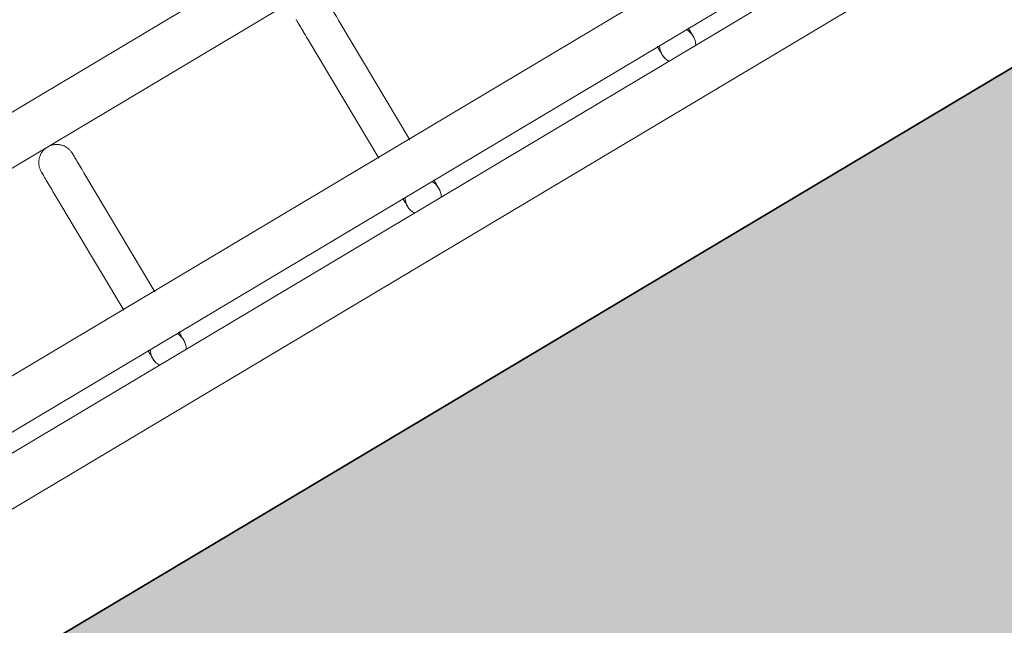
# Model space of a CAD drawing. Header units: metres. Extents: x 127444 to 127966, y 464485 to 464708.
# Tile 54 of 256: x 127918.235 to 127918.398, y 464646.52 to 464646.621. Entities that reach past the tile are written whole.
import ezdxf

# ---------------------------------------------------------------- set-up
doc = ezdxf.new("R2010")
doc.units = ezdxf.units.M
for name, color, linetype, lineweight in [('A-FLOR-HRAL', 11, 'Continuous', 9), ('B-WE-VH-VERHARDING_BETONSTRAATSTEEN-A-200', 8, 'Continuous', 9), ('N-WE-VH-VERHARDING_BETON-A', 252, 'Continuous', 18), ('N-WE-VH-VERHARDING_BETON-G', 252, 'Continuous', 35), ('S-BEAM', 12, 'Continuous', 9)]:
    doc.layers.add(name, color=color, linetype=linetype, lineweight=lineweight)

# ---------------------------------------------------------------- blocks, each defined once
blk = doc.blocks.new('34_22_B_BNP_Hekwerk_Integra_Schuinkort_laag - Integra_Schuin_1000-4860192--2_00_00')
at = {"layer": 'A-FLOR-HRAL'}
for p, q in [((276.71, 47.13), (-1956.09, 47.13)), ((-1956.09, 39.13), (276.71, 39.13)), ((276.98, 9.5), (-1956.09, 9.5)), ((-1956.09, 1.5), (276.98, 1.5)), ((276.98, -1.51), (-1956.09, -1.51)), ((-1956.09, -9.51), (276.98, -9.51))]:
    blk.add_line(p, q, dxfattribs=at)
at = {"layer": 'S-BEAM'}
for p, q in [((-1842.24, 32.34), (-1842.24, 9.34)), ((-1842.24, 32.34), (-1842.24, 9.34)), ((-1842.24, 32.34), (-1842.24, 9.34)), ((-1842.24, 32.34), (-1842.24, 9.34)), ((-1836.24, 9.34), (-1836.24, 32.34)), ((-1836.24, 9.34), (-1836.24, 32.34)), ((-1836.24, 9.34), (-1836.24, 32.34)), ((-1836.24, 9.34), (-1836.24, 32.34)), ((-1792.94, 32.34), (-1792.94, 9.33)), ((-1792.94, 32.34), (-1792.94, 9.33)), ((-1792.94, 32.34), (-1792.94, 9.33)), ((-1792.94, 32.34), (-1792.94, 9.33)), ((-1786.94, 9.33), (-1786.94, 32.34)), ((-1786.94, 9.33), (-1786.94, 32.34)), ((-1786.94, 9.33), (-1786.94, 32.34)), ((-1786.94, 9.33), (-1786.94, 32.34))]:
    blk.add_line(p, q, dxfattribs=at)
at = {"layer": 'S-BEAM', "flags": 128}
for points in [[(-1842.24, 36.13), (-1842.24, 36.25), (-1842.23, 36.36), (-1842.22, 36.48), (-1842.2, 36.6), (-1842.18, 36.72), (-1842.16, 36.84), (-1842.13, 36.95), (-1842.09, 37.07), (-1842.05, 37.18), (-1842.01, 37.29), (-1841.96, 37.4), (-1841.9, 37.51), (-1841.85, 37.62), (-1841.78, 37.72), (-1841.72, 37.82), (-1841.65, 37.92), (-1841.57, 38.01), (-1841.5, 38.1), (-1841.42, 38.19), (-1841.33, 38.28), (-1841.24, 38.36), (-1841.15, 38.44), (-1841.06, 38.51), (-1840.96, 38.58), (-1840.86, 38.65), (-1840.76, 38.71), (-1840.66, 38.77), (-1840.55, 38.83), (-1840.44, 38.88), (-1840.33, 38.92), (-1840.22, 38.96), (-1840.1, 39), (-1839.99, 39.03), (-1839.87, 39.06), (-1839.75, 39.08), (-1839.63, 39.1), (-1839.51, 39.11), (-1839.39, 39.12), (-1839.27, 39.12), (-1839.15, 39.12), (-1839.03, 39.12), (-1838.92, 39.11), (-1838.8, 39.09), (-1838.68, 39.07), (-1838.56, 39.05), (-1838.44, 39.02), (-1838.33, 38.98), (-1838.22, 38.94), (-1838.1, 38.9), (-1837.99, 38.85), (-1837.89, 38.8), (-1837.78, 38.74), (-1837.68, 38.68), (-1837.57, 38.62), (-1837.48, 38.55), (-1837.38, 38.48), (-1837.29, 38.4), (-1837.2, 38.32), (-1837.11, 38.24), (-1837.03, 38.15), (-1836.95, 38.06), (-1836.87, 37.97), (-1836.8, 37.87), (-1836.74, 37.77), (-1836.67, 37.67), (-1836.61, 37.57), (-1836.56, 37.46), (-1836.5, 37.35), (-1836.46, 37.24), (-1836.42, 37.13), (-1836.38, 37.02), (-1836.34, 36.9), (-1836.32, 36.78), (-1836.29, 36.67), (-1836.27, 36.55), (-1836.26, 36.43), (-1836.25, 36.31), (-1836.24, 36.19), (-1836.24, 36.13)], [(-1842.2, 36.6), (-1842.18, 36.72), (-1842.16, 36.84), (-1842.13, 36.95), (-1842.09, 37.07), (-1842.05, 37.18), (-1842.01, 37.29), (-1841.96, 37.4), (-1841.9, 37.51), (-1841.85, 37.62), (-1841.78, 37.72), (-1841.72, 37.82), (-1841.65, 37.92), (-1841.57, 38.01), (-1841.5, 38.1), (-1841.42, 38.19), (-1841.33, 38.28), (-1841.24, 38.36), (-1841.15, 38.44), (-1841.06, 38.51), (-1840.96, 38.58), (-1840.86, 38.65), (-1840.76, 38.71), (-1840.66, 38.77), (-1840.55, 38.83), (-1840.44, 38.88), (-1840.33, 38.92), (-1840.22, 38.96), (-1840.1, 39), (-1839.99, 39.03), (-1839.87, 39.06), (-1839.75, 39.08), (-1839.63, 39.1), (-1839.51, 39.11), (-1839.39, 39.12), (-1839.27, 39.12), (-1839.15, 39.12), (-1839.03, 39.12), (-1838.92, 39.11), (-1838.8, 39.09), (-1838.68, 39.07), (-1838.56, 39.05), (-1838.44, 39.02), (-1838.33, 38.98), (-1838.22, 38.94), (-1838.1, 38.9), (-1837.99, 38.85), (-1837.89, 38.8), (-1837.78, 38.74), (-1837.68, 38.68), (-1837.57, 38.62), (-1837.48, 38.55), (-1837.38, 38.48), (-1837.29, 38.4), (-1837.2, 38.32), (-1837.11, 38.24), (-1837.03, 38.15), (-1836.95, 38.06), (-1836.87, 37.97), (-1836.8, 37.87), (-1836.74, 37.77), (-1836.67, 37.67), (-1836.61, 37.57), (-1836.56, 37.46), (-1836.5, 37.35), (-1836.46, 37.24), (-1836.42, 37.13), (-1836.38, 37.02), (-1836.34, 36.9), (-1836.32, 36.78), (-1836.29, 36.67), (-1836.27, 36.55), (-1836.26, 36.43), (-1836.25, 36.31), (-1836.24, 36.19), (-1836.24, 36.13)], [(-1842.24, 32.34), (-1842.24, 32.75), (-1842.24, 33.15), (-1842.24, 33.52), (-1842.24, 33.87), (-1842.24, 34.2), (-1842.24, 34.5), (-1842.24, 34.78), (-1842.24, 35.03), (-1842.24, 35.26), (-1842.24, 35.46), (-1842.24, 35.64), (-1842.24, 35.78), (-1842.24, 35.91), (-1842.24, 36), (-1842.24, 36.07), (-1842.24, 36.11), (-1842.24, 36.13)], [(-1842.24, 36.13), (-1842.24, 36.11), (-1842.24, 36.07), (-1842.24, 36), (-1842.24, 35.91), (-1842.24, 35.79), (-1842.24, 35.64), (-1842.24, 35.46), (-1842.24, 35.26), (-1842.24, 35.04), (-1842.24, 34.78), (-1842.24, 34.51), (-1842.24, 34.2), (-1842.24, 33.88), (-1842.24, 33.53), (-1842.24, 33.16), (-1842.24, 32.76), (-1842.24, 32.34), (-1842.24, 32.34)], [(-1836.24, 32.34), (-1836.24, 32.75), (-1836.24, 33.15), (-1836.24, 33.52), (-1836.24, 33.87), (-1836.24, 34.2), (-1836.24, 34.5), (-1836.24, 34.78), (-1836.24, 35.03), (-1836.24, 35.26), (-1836.24, 35.46), (-1836.24, 35.64), (-1836.24, 35.78), (-1836.24, 35.91), (-1836.24, 36), (-1836.24, 36.07), (-1836.24, 36.11), (-1836.24, 36.13)], [(-1836.24, 36.13), (-1836.24, 36.11), (-1836.24, 36.07), (-1836.24, 36), (-1836.24, 35.91), (-1836.24, 35.79), (-1836.24, 35.64), (-1836.24, 35.46), (-1836.24, 35.26), (-1836.24, 35.04), (-1836.24, 34.78), (-1836.24, 34.51), (-1836.24, 34.2), (-1836.24, 33.88), (-1836.24, 33.53), (-1836.24, 33.16), (-1836.24, 32.76), (-1836.24, 32.34), (-1836.24, 32.34)], [(-1836.24, 33.52), (-1836.24, 33.87), (-1836.24, 34.2), (-1836.24, 34.5), (-1836.24, 34.78), (-1836.24, 35.03), (-1836.24, 35.26), (-1836.24, 35.46), (-1836.24, 35.64), (-1836.24, 35.78), (-1836.24, 35.91), (-1836.24, 36), (-1836.24, 36.07), (-1836.24, 36.11), (-1836.24, 36.13)], [(-1836.24, 36.13), (-1836.24, 36.11), (-1836.24, 36.07), (-1836.24, 36), (-1836.24, 35.91), (-1836.24, 35.79), (-1836.24, 35.64), (-1836.24, 35.46), (-1836.24, 35.26), (-1836.24, 35.04), (-1836.24, 34.78), (-1836.24, 34.51), (-1836.24, 34.2), (-1836.24, 33.88), (-1836.24, 33.53)], [(-1792.94, 32.34), (-1792.94, 32.75), (-1792.94, 33.15), (-1792.94, 33.52), (-1792.94, 33.87), (-1792.94, 34.2), (-1792.94, 34.5), (-1792.94, 34.78), (-1792.94, 35.03), (-1792.94, 35.26), (-1792.94, 35.46), (-1792.94, 35.64), (-1792.94, 35.78), (-1792.94, 35.91), (-1792.94, 36), (-1792.94, 36.07), (-1792.94, 36.11), (-1792.94, 36.13)], [(-1792.94, 36.13), (-1792.94, 36.11), (-1792.94, 36.07), (-1792.94, 36), (-1792.94, 35.91), (-1792.94, 35.79), (-1792.94, 35.64), (-1792.94, 35.46), (-1792.94, 35.26), (-1792.94, 35.04), (-1792.94, 34.78), (-1792.94, 34.51), (-1792.94, 34.2), (-1792.94, 33.88), (-1792.94, 33.53), (-1792.94, 33.16), (-1792.94, 32.76), (-1792.94, 32.34), (-1792.94, 32.34)], [(-1786.94, 32.34), (-1786.94, 32.75), (-1786.94, 33.15), (-1786.94, 33.52), (-1786.94, 33.87), (-1786.94, 34.2), (-1786.94, 34.5), (-1786.94, 34.78), (-1786.94, 35.03), (-1786.94, 35.26), (-1786.94, 35.46), (-1786.94, 35.64), (-1786.94, 35.78), (-1786.94, 35.91), (-1786.94, 36), (-1786.94, 36.07), (-1786.94, 36.11), (-1786.94, 36.13)], [(-1786.94, 36.13), (-1786.94, 36.11), (-1786.94, 36.07), (-1786.94, 36), (-1786.94, 35.91), (-1786.94, 35.79), (-1786.94, 35.64), (-1786.94, 35.46), (-1786.94, 35.26), (-1786.94, 35.04), (-1786.94, 34.78), (-1786.94, 34.51), (-1786.94, 34.2), (-1786.94, 33.88), (-1786.94, 33.53), (-1786.94, 33.16), (-1786.94, 32.76), (-1786.94, 32.34), (-1786.94, 32.34)], [(-1842.24, 32.34), (-1842.24, 32.75), (-1842.24, 33.15), (-1842.24, 33.52), (-1842.24, 33.87), (-1842.24, 34.2)], [(-1842.24, 34.2), (-1842.24, 33.88), (-1842.24, 33.53), (-1842.24, 33.16), (-1842.24, 32.76), (-1842.24, 32.34), (-1842.24, 32.34)], [(-1792.94, 32.34), (-1792.94, 32.75), (-1792.94, 33.15), (-1792.94, 33.52), (-1792.94, 33.87), (-1792.94, 34.2)], [(-1792.94, 34.2), (-1792.94, 33.88), (-1792.94, 33.53), (-1792.94, 33.16), (-1792.94, 32.76), (-1792.94, 32.34), (-1792.94, 32.34)], [(-1842.24, 1.58), (-1842.24, 1.38), (-1842.24, 1.19), (-1842.24, 1.02), (-1842.24, 0.86), (-1842.24, 0.71), (-1842.24, 0.58), (-1842.24, 0.46), (-1842.24, 0.35), (-1842.24, 0.26), (-1842.24, 0.18), (-1842.24, 0.12), (-1842.24, 0.07), (-1842.24, 0.03), (-1842.24, 0.01), (-1842.24, 0)], [(-1842.24, 1.58), (-1842.24, 1.38), (-1842.24, 1.19), (-1842.24, 1.02), (-1842.24, 0.86), (-1842.24, 0.71), (-1842.24, 0.58), (-1842.24, 0.46), (-1842.24, 0.35), (-1842.24, 0.26), (-1842.24, 0.18), (-1842.24, 0.12), (-1842.24, 0.07), (-1842.24, 0.03), (-1842.24, 0.01), (-1842.24, 0)], [(-1842.24, 0), (-1842.24, 0.01), (-1842.24, 0.03), (-1842.24, 0.06), (-1842.24, 0.11), (-1842.24, 0.18), (-1842.24, 0.26), (-1842.24, 0.35), (-1842.24, 0.46), (-1842.24, 0.58), (-1842.24, 0.71), (-1842.24, 0.86), (-1842.24, 1.02), (-1842.24, 1.19), (-1842.24, 1.37), (-1842.24, 1.57)], [(-1842.24, 0), (-1842.24, 0.01), (-1842.24, 0.03), (-1842.24, 0.06), (-1842.24, 0.11), (-1842.24, 0.18), (-1842.24, 0.26), (-1842.24, 0.35), (-1842.24, 0.46), (-1842.24, 0.58), (-1842.24, 0.71), (-1842.24, 0.86), (-1842.24, 1.02), (-1842.24, 1.19), (-1842.24, 1.37), (-1842.24, 1.57)], [(-1842.15, -0.74), (-1842.17, -0.66), (-1842.19, -0.54), (-1842.21, -0.42), (-1842.23, -0.3), (-1842.24, -0.18), (-1842.24, -0.06), (-1842.24, 0)], [(-1842.15, -0.74), (-1842.17, -0.66), (-1842.19, -0.54), (-1842.21, -0.42), (-1842.23, -0.3), (-1842.24, -0.18), (-1842.24, -0.06), (-1842.24, 0)], [(-1836.24, 0), (-1836.24, -0.12), (-1836.25, -0.24), (-1836.26, -0.36), (-1836.28, -0.48), (-1836.3, -0.6)], [(-1836.24, 0), (-1836.24, -0.12), (-1836.25, -0.24), (-1836.26, -0.36), (-1836.28, -0.48), (-1836.3, -0.6)], [(-1836.24, 1.58), (-1836.24, 1.38), (-1836.24, 1.19), (-1836.24, 1.02), (-1836.24, 0.86), (-1836.24, 0.71), (-1836.24, 0.58), (-1836.24, 0.46), (-1836.24, 0.35), (-1836.24, 0.26), (-1836.24, 0.18), (-1836.24, 0.12), (-1836.24, 0.07), (-1836.24, 0.03), (-1836.24, 0.01), (-1836.24, 0)], [(-1836.24, 1.58), (-1836.24, 1.38), (-1836.24, 1.19), (-1836.24, 1.02), (-1836.24, 0.86), (-1836.24, 0.71), (-1836.24, 0.58), (-1836.24, 0.46), (-1836.24, 0.35), (-1836.24, 0.26), (-1836.24, 0.18), (-1836.24, 0.12), (-1836.24, 0.07), (-1836.24, 0.03), (-1836.24, 0.01), (-1836.24, 0)], [(-1836.24, 0), (-1836.24, 0.01), (-1836.24, 0.03), (-1836.24, 0.06), (-1836.24, 0.11), (-1836.24, 0.18), (-1836.24, 0.26), (-1836.24, 0.35), (-1836.24, 0.46), (-1836.24, 0.58), (-1836.24, 0.71), (-1836.24, 0.86), (-1836.24, 1.02), (-1836.24, 1.19), (-1836.24, 1.37), (-1836.24, 1.57)], [(-1836.24, 0), (-1836.24, 0.01), (-1836.24, 0.03), (-1836.24, 0.06), (-1836.24, 0.11), (-1836.24, 0.18), (-1836.24, 0.26), (-1836.24, 0.35), (-1836.24, 0.46), (-1836.24, 0.58), (-1836.24, 0.71), (-1836.24, 0.86), (-1836.24, 1.02), (-1836.24, 1.19), (-1836.24, 1.37), (-1836.24, 1.57)], [(-1792.94, 1.58), (-1792.94, 1.38), (-1792.94, 1.19), (-1792.94, 1.02), (-1792.94, 0.86), (-1792.94, 0.71), (-1792.94, 0.58), (-1792.94, 0.46), (-1792.94, 0.35), (-1792.94, 0.26), (-1792.94, 0.18), (-1792.94, 0.12), (-1792.94, 0.07), (-1792.94, 0.03), (-1792.94, 0.01), (-1792.94, 0)], [(-1792.94, 1.58), (-1792.94, 1.38), (-1792.94, 1.19), (-1792.94, 1.02), (-1792.94, 0.86), (-1792.94, 0.71), (-1792.94, 0.58), (-1792.94, 0.46), (-1792.94, 0.35), (-1792.94, 0.26), (-1792.94, 0.18), (-1792.94, 0.12), (-1792.94, 0.07), (-1792.94, 0.03), (-1792.94, 0.01), (-1792.94, 0)], [(-1792.94, 0), (-1792.94, 0.01), (-1792.94, 0.03), (-1792.94, 0.06), (-1792.94, 0.11), (-1792.94, 0.18), (-1792.94, 0.26), (-1792.94, 0.35), (-1792.94, 0.46), (-1792.94, 0.58), (-1792.94, 0.71), (-1792.94, 0.86), (-1792.94, 1.02), (-1792.94, 1.19), (-1792.94, 1.37), (-1792.94, 1.57)], [(-1792.94, 0), (-1792.94, 0.01), (-1792.94, 0.03), (-1792.94, 0.06), (-1792.94, 0.11), (-1792.94, 0.18), (-1792.94, 0.26), (-1792.94, 0.35), (-1792.94, 0.46), (-1792.94, 0.58), (-1792.94, 0.71), (-1792.94, 0.86), (-1792.94, 1.02), (-1792.94, 1.19), (-1792.94, 1.37), (-1792.94, 1.57)], [(-1792.89, -0.54), (-1792.91, -0.42), (-1792.92, -0.3), (-1792.93, -0.18), (-1792.94, -0.06), (-1792.94, 0)], [(-1792.89, -0.54), (-1792.91, -0.42), (-1792.92, -0.3), (-1792.93, -0.18), (-1792.94, -0.06), (-1792.94, 0)], [(-1786.94, 0), (-1786.94, -0.12), (-1786.95, -0.24), (-1786.96, -0.36), (-1786.98, -0.48), (-1787, -0.6)], [(-1786.94, 0), (-1786.94, -0.12), (-1786.95, -0.24), (-1786.96, -0.36), (-1786.98, -0.48), (-1787, -0.6)], [(-1786.94, 1.58), (-1786.94, 1.38), (-1786.94, 1.19), (-1786.94, 1.02), (-1786.94, 0.86), (-1786.94, 0.71), (-1786.94, 0.58), (-1786.94, 0.46), (-1786.94, 0.35), (-1786.94, 0.26), (-1786.94, 0.18), (-1786.94, 0.12), (-1786.94, 0.07), (-1786.94, 0.03), (-1786.94, 0.01), (-1786.94, 0)], [(-1786.94, 1.58), (-1786.94, 1.38), (-1786.94, 1.19), (-1786.94, 1.02), (-1786.94, 0.86), (-1786.94, 0.71), (-1786.94, 0.58), (-1786.94, 0.46), (-1786.94, 0.35), (-1786.94, 0.26), (-1786.94, 0.18), (-1786.94, 0.12), (-1786.94, 0.07), (-1786.94, 0.03), (-1786.94, 0.01), (-1786.94, 0)], [(-1786.94, 0), (-1786.94, 0.01), (-1786.94, 0.03), (-1786.94, 0.06), (-1786.94, 0.11), (-1786.94, 0.18), (-1786.94, 0.26), (-1786.94, 0.35), (-1786.94, 0.46), (-1786.94, 0.58), (-1786.94, 0.71), (-1786.94, 0.86), (-1786.94, 1.02), (-1786.94, 1.19), (-1786.94, 1.37), (-1786.94, 1.57)], [(-1786.94, 0), (-1786.94, 0.01), (-1786.94, 0.03), (-1786.94, 0.06), (-1786.94, 0.11), (-1786.94, 0.18), (-1786.94, 0.26), (-1786.94, 0.35), (-1786.94, 0.46), (-1786.94, 0.58), (-1786.94, 0.71), (-1786.94, 0.86), (-1786.94, 1.02), (-1786.94, 1.19), (-1786.94, 1.37), (-1786.94, 1.57)], [(-1743.72, 1.58), (-1743.72, 1.38), (-1743.72, 1.19), (-1743.72, 1.02), (-1743.72, 0.86), (-1743.72, 0.71), (-1743.72, 0.58), (-1743.72, 0.46), (-1743.72, 0.35), (-1743.72, 0.26), (-1743.72, 0.18), (-1743.72, 0.12), (-1743.72, 0.07), (-1743.72, 0.03), (-1743.72, 0.01), (-1743.72, 0)], [(-1743.72, 1.58), (-1743.72, 1.38), (-1743.72, 1.19), (-1743.72, 1.02), (-1743.72, 0.86), (-1743.72, 0.71), (-1743.72, 0.58), (-1743.72, 0.46), (-1743.72, 0.35), (-1743.72, 0.26), (-1743.72, 0.18), (-1743.72, 0.12), (-1743.72, 0.07), (-1743.72, 0.03), (-1743.72, 0.01), (-1743.72, 0)], [(-1743.72, 0), (-1743.72, 0.01), (-1743.72, 0.03), (-1743.72, 0.06), (-1743.72, 0.11), (-1743.72, 0.18), (-1743.72, 0.26), (-1743.72, 0.35), (-1743.72, 0.46), (-1743.72, 0.58), (-1743.72, 0.71), (-1743.72, 0.86), (-1743.72, 1.02), (-1743.72, 1.19), (-1743.72, 1.37), (-1743.72, 1.57)], [(-1743.72, 0), (-1743.72, 0.01), (-1743.72, 0.03), (-1743.72, 0.06), (-1743.72, 0.11), (-1743.72, 0.18), (-1743.72, 0.26), (-1743.72, 0.35), (-1743.72, 0.46), (-1743.72, 0.58), (-1743.72, 0.71), (-1743.72, 0.86), (-1743.72, 1.02), (-1743.72, 1.19), (-1743.72, 1.37), (-1743.72, 1.57)], [(-1743.67, -0.54), (-1743.69, -0.42), (-1743.7, -0.3), (-1743.71, -0.18), (-1743.71, -0.06), (-1743.72, 0)], [(-1743.67, -0.54), (-1743.69, -0.42), (-1743.7, -0.3), (-1743.71, -0.18), (-1743.71, -0.06), (-1743.72, 0)], [(-1737.72, 0), (-1737.72, -0.12), (-1737.72, -0.24), (-1737.74, -0.36), (-1737.75, -0.48), (-1737.77, -0.6)], [(-1737.72, 0), (-1737.72, -0.12), (-1737.72, -0.24), (-1737.74, -0.36), (-1737.75, -0.48), (-1737.77, -0.6)], [(-1737.72, 1.58), (-1737.72, 1.38), (-1737.72, 1.19), (-1737.72, 1.02), (-1737.72, 0.86), (-1737.72, 0.71), (-1737.72, 0.58), (-1737.72, 0.46), (-1737.72, 0.35), (-1737.72, 0.26), (-1737.72, 0.18), (-1737.72, 0.12), (-1737.72, 0.07), (-1737.72, 0.03), (-1737.72, 0.01), (-1737.72, 0)], [(-1737.72, 1.58), (-1737.72, 1.38), (-1737.72, 1.19), (-1737.72, 1.02), (-1737.72, 0.86), (-1737.72, 0.71), (-1737.72, 0.58), (-1737.72, 0.46), (-1737.72, 0.35), (-1737.72, 0.26), (-1737.72, 0.18), (-1737.72, 0.12), (-1737.72, 0.07), (-1737.72, 0.03), (-1737.72, 0.01), (-1737.72, 0)], [(-1737.72, 0), (-1737.72, 0.01), (-1737.72, 0.03), (-1737.72, 0.06), (-1737.72, 0.11), (-1737.72, 0.18), (-1737.72, 0.26), (-1737.72, 0.35), (-1737.72, 0.46), (-1737.72, 0.58), (-1737.72, 0.71), (-1737.72, 0.86), (-1737.72, 1.02), (-1737.72, 1.19), (-1737.72, 1.37), (-1737.72, 1.57)], [(-1737.72, 0), (-1737.72, 0.01), (-1737.72, 0.03), (-1737.72, 0.06), (-1737.72, 0.11), (-1737.72, 0.18), (-1737.72, 0.26), (-1737.72, 0.35), (-1737.72, 0.46), (-1737.72, 0.58), (-1737.72, 0.71), (-1737.72, 0.86), (-1737.72, 1.02), (-1737.72, 1.19), (-1737.72, 1.37), (-1737.72, 1.57)], [(-1841.81, -1.55), (-1841.87, -1.44), (-1841.93, -1.34), (-1841.98, -1.23)], [(-1841.81, -1.55), (-1841.87, -1.44), (-1841.93, -1.34), (-1841.98, -1.23)], [(-1792.51, -1.55), (-1792.57, -1.44), (-1792.63, -1.34), (-1792.68, -1.23)], [(-1792.51, -1.55), (-1792.57, -1.44), (-1792.63, -1.34), (-1792.68, -1.23)], [(-1743.29, -1.55), (-1743.35, -1.44), (-1743.4, -1.34), (-1743.45, -1.23)], [(-1743.29, -1.55), (-1743.35, -1.44), (-1743.4, -1.34), (-1743.45, -1.23)]]:
    blk.add_lwpolyline(points, dxfattribs=at)
at = {"layer": 'S-BEAM'}
for centre, start, end in [((-1839.24, 0), 150, 180), ((-1839.24, 0), 166.1723, 180), ((-1839.24, 0), 180, 210), ((-1839.24, 0), 180, 193.8277), ((-1839.24, 0), 0, 30), ((-1839.24, 0), 330, 0), ((-1839.24, 0), 0, 15), ((-1839.24, 0), 345, 0), ((-1789.94, 0), 150, 180), ((-1789.94, 0), 165, 180), ((-1789.94, 0), 180, 210), ((-1789.94, 0), 180, 195), ((-1789.94, 0), 0, 30), ((-1789.94, 0), 330, 0), ((-1789.94, 0), 0, 15), ((-1789.94, 0), 345, 0), ((-1740.72, 0), 150, 180), ((-1740.72, 0), 165, 180), ((-1740.72, 0), 180, 210), ((-1740.72, 0), 180, 195), ((-1740.72, 0), 0, 30), ((-1740.72, 0), 330, 0), ((-1740.72, 0), 0, 15), ((-1740.72, 0), 345, 0)]:
    blk.add_arc(centre, 3, start, end, dxfattribs=at)

msp = doc.modelspace()

# ---------------------------------------------------------------- hatches: boundary and pattern name
at = {"layer": 'B-WE-VH-VERHARDING_BETONSTRAATSTEEN-A-200'}
h = msp.add_hatch(dxfattribs=at)
h.set_pattern_fill('AVH-BSS_KEIFORMAAT_ELLEBOOG-SO', color=256, angle=1, pattern_type=2)
h.set_pattern_definition([(31.81611, (127908.58607, 464613.06392), (0.03386772, 0.14457862), [0.315, -0.105]), (301.81611, (127908.47536, 464613.24236), (0.03386772, 0.14457862), [0.315, -0.105])])
h.paths.add_polyline_path([(127940.57923, 464651.66311), (127937.65926, 464649.92134), (127938.01786, 464649.32017), (127940.93783, 464651.06194)], flags=16)
h.paths.add_polyline_path([(127944.2228, 464653.02142), (127943.8642, 464653.62259), (127940.94423, 464651.88083), (127941.30283, 464651.27966)], flags=16)
edge = h.paths.add_edge_path(flags=16)
edge.add_arc((127917.88105, 464700.47107), 0.4, 30.8149, 210.8149)
edge.add_line((127917.53752, 464700.26616), (127921.37951, 464693.82496))
edge.add_arc((127921.72304, 464694.02987), 0.4, 210.8149, 390.8149)
edge.add_line((127922.06657, 464694.23477), (127918.22458, 464700.67597))
edge = h.paths.add_edge_path()
edge.add_line((127929.24995, 464697.53579), (127928.80329, 464697.26935))
edge.add_line((127928.80329, 464697.26935), (127928.62665, 464697.56548))
edge.add_line((127928.62665, 464697.56548), (127924.41416, 464695.05272))
edge.add_line((127924.41416, 464695.05272), (127919.91876, 464702.589))
edge.add_arc((127922.49521, 464704.12585), 3, 146.6578, 210.81611, ccw=False)
edge.add_line((127919.989, 464705.77476), (127913.63025, 464701.98178))
edge.add_arc((127913.33915, 464701.57526), 0.5, 30.8162, 54.3942, ccw=False)
edge.add_line((127913.76856, 464701.8314), (127919.60859, 464692.04091))
edge.add_arc((127919.17411, 464691.7839), 0.50481, -52.9525, 30.6058, ccw=False)
edge.add_line((127919.47824, 464691.381), (127915.65218, 464689.09885))
edge.add_line((127915.65218, 464689.09885), (127916.2004, 464688.17979))
edge.add_line((127916.2004, 464688.17979), (127915.59923, 464687.82119))
edge.add_line((127915.59923, 464687.82119), (127915.05101, 464688.74026))
edge.add_line((127915.05101, 464688.74026), (127913.20424, 464687.63872))
edge.add_line((127913.20424, 464687.63872), (127914.89256, 464684.76207))
edge.add_line((127914.89256, 464684.76207), (127915.59184, 464684.79392))
edge.add_line((127915.59184, 464684.79392), (127915.63332, 464683.88302))
edge.add_line((127915.63332, 464683.88302), (127917.341, 464684.90122))
edge.add_line((127917.341, 464684.90122), (127916.77749, 464685.84591))
edge.add_line((127916.77749, 464685.84591), (127917.37866, 464686.20451))
edge.add_line((127917.37866, 464686.20451), (127918.50568, 464684.31512))
edge.add_line((127918.50568, 464684.31512), (127917.90451, 464683.95652))
edge.add_line((127917.90451, 464683.95652), (127919.08277, 464681.98124))
edge.add_line((127919.08277, 464681.98124), (127919.68394, 464682.33984))
edge.add_line((127919.68394, 464682.33984), (127921.4257, 464679.41987))
edge.add_line((127921.4257, 464679.41987), (127920.82453, 464679.06127))
edge.add_line((127920.82453, 464679.06127), (127922.00279, 464677.08599))
edge.add_line((127922.00279, 464677.08599), (127922.60396, 464677.44459))
edge.add_line((127922.60396, 464677.44459), (127923.73098, 464675.5552))
edge.add_line((127923.73098, 464675.5552), (127923.12981, 464675.1966))
edge.add_line((127923.12981, 464675.1966), (127924.61544, 464672.70603))
edge.add_line((127924.61544, 464672.70603), (127925.21661, 464673.06463))
edge.add_line((127925.21661, 464673.06463), (127926.34363, 464671.17523))
edge.add_line((127926.34363, 464671.17523), (127927.82926, 464668.68467))
edge.add_line((127927.82926, 464668.68467), (127928.95628, 464666.79527))
edge.add_line((127928.95628, 464666.79527), (127930.44191, 464664.30471))
edge.add_line((127930.44191, 464664.30471), (127931.56893, 464662.41531))
edge.add_line((127931.56893, 464662.41531), (127930.96776, 464662.05671))
edge.add_line((127930.96776, 464662.05671), (127932.45339, 464659.56615))
edge.add_line((127932.45339, 464659.56615), (127933.05456, 464659.92475))
edge.add_line((127933.05456, 464659.92475), (127934.18159, 464658.03535))
edge.add_line((127934.18159, 464658.03535), (127933.58041, 464657.67675))
edge.add_line((127933.58041, 464657.67675), (127933.90059, 464657.13999))
edge.add_line((127933.90059, 464657.13999), (127935.47222, 464658.07747))
edge.add_line((127935.47222, 464658.07747), (127936.59925, 464656.18808))
edge.add_line((127936.59925, 464656.18808), (127934.70986, 464655.06105))
edge.add_line((127934.70986, 464655.06105), (127933.96704, 464656.30634))
edge.add_line((127933.96704, 464656.30634), (127931.26177, 464654.69264))
edge.add_line((127931.26177, 464654.69264), (127931.62037, 464654.09147))
edge.add_line((127931.62037, 464654.09147), (127931.0192, 464653.73287))
edge.add_line((127931.0192, 464653.73287), (127930.66068, 464654.33409))
edge.add_line((127930.66068, 464654.33409), (127926.95213, 464652.12194))
edge.add_line((127926.95213, 464652.12194), (127930.18506, 464645.46298))
edge.add_line((127930.18506, 464645.46298), (127936.19927, 464649.05046))
edge.add_line((127936.19927, 464649.05046), (127936.55787, 464648.44929))
edge.add_line((127936.55787, 464648.44929), (127921.0133, 464639.17694))
edge.add_line((127921.0133, 464639.17694), (127920.84681, 464639.45605))
edge.add_line((127920.84681, 464639.45605), (127918.35625, 464637.97043))
edge.add_line((127918.35625, 464637.97043), (127918.90695, 464637.0472))
edge.add_line((127918.90695, 464637.0472), (127917.01756, 464635.92018))
edge.add_line((127917.01756, 464635.92018), (127916.46685, 464636.8434))
edge.add_line((127916.46685, 464636.8434), (127913.97628, 464635.35778))
edge.add_line((127913.97628, 464635.35778), (127914.14278, 464635.07866))
edge.add_line((127914.14278, 464635.07866), (127912.25338, 464633.95164))
edge.add_line((127912.25338, 464633.95164), (127915.11458, 464629.155))
edge.add_line((127915.11458, 464629.155), (127902.72187, 464621.76273))
edge.add_line((127902.72187, 464621.76273), (127903.5901, 464620.30719))
edge.add_line((127903.5901, 464620.30719), (127904.08821, 464620.60432))
edge.add_line((127904.08821, 464620.60432), (127904.44681, 464620.00315))
edge.add_line((127904.44681, 464620.00315), (127903.9487, 464619.70602))
edge.add_line((127903.9487, 464619.70602), (127905.69046, 464616.78605))
edge.add_line((127905.69046, 464616.78605), (127906.18858, 464617.08317))
edge.add_line((127906.18858, 464617.08317), (127906.54718, 464616.482))
edge.add_line((127906.54718, 464616.482), (127906.04906, 464616.18488))
edge.add_line((127906.04906, 464616.18488), (127907.79083, 464613.2649))
edge.add_line((127907.79083, 464613.2649), (127908.28894, 464613.56203))
edge.add_line((127908.28894, 464613.56203), (127908.58607, 464613.06392))
edge.add_line((127908.58607, 464613.06392), (127911.67781, 464614.90814))
edge.add_line((127911.67781, 464614.90814), (127911.38068, 464615.40625))
edge.add_line((127911.38068, 464615.40625), (127922.07294, 464621.78419))
edge.add_line((127922.07294, 464621.78419), (127922.37006, 464621.28608))
edge.add_line((127922.37006, 464621.28608), (127924.86063, 464622.7717))
edge.add_line((127924.86063, 464622.7717), (127924.5635, 464623.26982))
edge.add_line((127924.5635, 464623.26982), (127926.4529, 464624.39684))
edge.add_line((127926.4529, 464624.39684), (127926.75002, 464623.89873))
edge.add_line((127926.75002, 464623.89873), (127929.24059, 464625.38436))
edge.add_line((127929.24059, 464625.38436), (127928.94347, 464625.88247))
edge.add_line((127928.94347, 464625.88247), (127930.83286, 464627.00949))
edge.add_line((127930.83286, 464627.00949), (127931.12999, 464626.51138))
edge.add_line((127931.12999, 464626.51138), (127933.62055, 464627.99701))
edge.add_line((127933.62055, 464627.99701), (127933.32343, 464628.49512))
edge.add_line((127933.32343, 464628.49512), (127935.21282, 464629.62214))
edge.add_line((127935.21282, 464629.62214), (127935.50995, 464629.12403))
edge.add_line((127935.50995, 464629.12403), (127938.00051, 464630.60966))
edge.add_line((127938.00051, 464630.60966), (127937.96978, 464630.66119))
edge.add_line((127937.96978, 464630.66119), (127938.61389, 464631.0454))
edge.add_line((127938.61389, 464631.0454), (127938.3475, 464631.49198))
edge.add_line((127938.3475, 464631.49198), (127938.94867, 464631.85058))
edge.add_line((127938.94867, 464631.85058), (127939.21506, 464631.404))
edge.add_line((127939.21506, 464631.404), (127942.99385, 464633.65805))
edge.add_line((127942.99385, 464633.65805), (127942.72746, 464634.10463))
edge.add_line((127942.72746, 464634.10463), (127943.32863, 464634.46323))
edge.add_line((127943.32863, 464634.46323), (127943.59502, 464634.01665))
edge.add_line((127943.59502, 464634.01665), (127947.37381, 464636.2707))
edge.add_line((127947.37381, 464636.2707), (127947.10742, 464636.71728))
edge.add_line((127947.10742, 464636.71728), (127947.70859, 464637.07588))
edge.add_line((127947.70859, 464637.07588), (127947.97498, 464636.6293))
edge.add_line((127947.97498, 464636.6293), (127951.75377, 464638.88335))
edge.add_line((127951.75377, 464638.88335), (127951.48738, 464639.32993))
edge.add_line((127951.48738, 464639.32993), (127952.08855, 464639.68853))
edge.add_line((127952.08855, 464639.68853), (127952.35494, 464639.24195))
edge.add_line((127952.35494, 464639.24195), (127956.13373, 464641.496))
edge.add_line((127956.13373, 464641.496), (127955.86734, 464641.94258))
edge.add_line((127955.86734, 464641.94258), (127956.46851, 464642.30118))
edge.add_line((127956.46851, 464642.30118), (127956.7349, 464641.8546))
edge.add_line((127956.7349, 464641.8546), (127960.51369, 464644.10865))
edge.add_line((127960.51369, 464644.10865), (127960.2473, 464644.55523))
edge.add_line((127960.2473, 464644.55523), (127960.69389, 464644.82162))
edge.add_line((127960.69389, 464644.82162), (127959.27999, 464647.19196))
edge.add_line((127959.27999, 464647.19196), (127958.8334, 464646.92557))
edge.add_line((127958.8334, 464646.92557), (127958.47477, 464647.52678))
edge.add_line((127958.47477, 464647.52678), (127958.92142, 464647.79309))
edge.add_line((127958.92142, 464647.79309), (127958.87527, 464647.87041))
edge.add_line((127958.87527, 464647.87041), (127958.83663, 464647.84737))
edge.add_line((127958.83663, 464647.84737), (127958.29873, 464648.74912))
edge.add_line((127958.29873, 464648.74912), (127958.3374, 464648.77219))
edge.add_line((127958.3374, 464648.77219), (127958.29125, 464648.84946))
edge.add_line((127958.29125, 464648.84946), (127957.84469, 464648.58308))
edge.add_line((127957.84469, 464648.58308), (127957.48609, 464649.18425))
edge.add_line((127957.48609, 464649.18425), (127957.93268, 464649.45064))
edge.add_line((127957.93268, 464649.45064), (127955.52494, 464653.48708))
edge.add_line((127955.52494, 464653.48708), (127955.07836, 464653.22069))
edge.add_line((127955.07836, 464653.22069), (127954.71976, 464653.82186))
edge.add_line((127954.71976, 464653.82186), (127955.16635, 464654.08825))
edge.add_line((127955.16635, 464654.08825), (127952.76374, 464658.1161))
edge.add_line((127952.76374, 464658.1161), (127952.31714, 464657.8497))
edge.add_line((127952.31714, 464657.8497), (127951.95854, 464658.45088))
edge.add_line((127951.95854, 464658.45088), (127952.40514, 464658.71727))
edge.add_line((127952.40514, 464658.71727), (127950.1511, 464662.49607))
edge.add_line((127950.1511, 464662.49607), (127949.70449, 464662.22967))
edge.add_line((127949.70449, 464662.22967), (127949.34589, 464662.83084))
edge.add_line((127949.34589, 464662.83084), (127949.79248, 464663.09722))
edge.add_line((127949.79248, 464663.09722), (127947.53848, 464666.87604))
edge.add_line((127947.53848, 464666.87604), (127947.09184, 464666.60963))
edge.add_line((127947.09184, 464666.60963), (127946.73324, 464667.2108))
edge.add_line((127946.73324, 464667.2108), (127947.17983, 464667.47719))
edge.add_line((127947.17983, 464667.47719), (127944.92584, 464671.25601))
edge.add_line((127944.92584, 464671.25601), (127944.47919, 464670.98959))
edge.add_line((127944.47919, 464670.98959), (127944.12059, 464671.59076))
edge.add_line((127944.12059, 464671.59076), (127944.56722, 464671.85717))
edge.add_line((127944.56722, 464671.85717), (127942.31317, 464675.63596))
edge.add_line((127942.31317, 464675.63596), (127941.86654, 464675.36955))
edge.add_line((127941.86654, 464675.36955), (127941.50794, 464675.97072))
edge.add_line((127941.50794, 464675.97072), (127941.9546, 464676.23715))
edge.add_line((127941.9546, 464676.23715), (127939.7005, 464680.01591))
edge.add_line((127939.7005, 464680.01591), (127939.25413, 464679.74965))
edge.add_line((127939.25413, 464679.74965), (127938.89514, 464680.35059))
edge.add_line((127938.89514, 464680.35059), (127939.34202, 464680.61716))
edge.add_line((127939.34202, 464680.61716), (127937.08788, 464684.39589))
edge.add_line((127937.08788, 464684.39589), (127936.64124, 464684.12947))
edge.add_line((127936.64124, 464684.12947), (127936.28264, 464684.73064))
edge.add_line((127936.28264, 464684.73064), (127936.7293, 464684.99708))
edge.add_line((127936.7293, 464684.99708), (127934.47522, 464688.77585))
edge.add_line((127934.47522, 464688.77585), (127934.02859, 464688.50943))
edge.add_line((127934.02859, 464688.50943), (127933.66999, 464689.1106))
edge.add_line((127933.66999, 464689.1106), (127934.11664, 464689.37703))
edge.add_line((127934.11664, 464689.37703), (127931.8626, 464693.15582))
edge.add_line((127931.8626, 464693.15582), (127931.41594, 464692.88939))
edge.add_line((127931.41594, 464692.88939), (127931.05734, 464693.49056))
edge.add_line((127931.05734, 464693.49056), (127931.504, 464693.75699))
edge.add_line((127931.504, 464693.75699), (127929.24995, 464697.53579))
h.paths.add_polyline_path([(127958.14957, 464648.76494), (127958.25263, 464648.82642), (127958.88274, 464647.77007), (127958.77968, 464647.7086)], flags=17)
h = msp.add_hatch(dxfattribs=at)
h.set_pattern_fill('AVH-BSS_KEIFORMAAT_ELLEBOOG-SO', color=256, angle=1, pattern_type=2)
h.set_pattern_definition([(1, (2e-09, 52.72539), (0.103151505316, 0.106816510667), [0.315, -0.105]), (271, (-0.00367, 52.93536), (0.103151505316, 0.106816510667), [0.315, -0.105])])
h.paths.add_polyline_path([(127936.64375, 464648.50051), (127936.28515, 464649.10169), (127925.97936, 464642.95427), (127922.55986, 464648.68687), (127922.86045, 464648.86617), (127922.50185, 464649.46734), (127917.3531, 464646.39611), (127917.30336, 464647.21519), (127916.60409, 464647.18334), (127916.70418, 464644.98562), (127917.40346, 464645.01746), (127917.37714, 464645.59537), (127918.05108, 464645.99738), (127921.47058, 464640.26478), (127920.6547, 464639.77811), (127921.0133, 464639.17694)], flags=17)
h.paths.add_polyline_path([(127906.47784, 464630.50653), (127906.11925, 464631.1077), (127904.22985, 464629.98067), (127904.58845, 464629.3795)], flags=16)
h.paths.add_polyline_path([(127914.14278, 464635.07866), (127913.78418, 464635.67983), (127911.89478, 464634.55281), (127912.25338, 464633.95164)], flags=17)
h.paths.add_polyline_path([(127936.64375, 464648.50051), (127936.28515, 464649.10169), (127925.97936, 464642.95427), (127922.55986, 464648.68687), (127922.86045, 464648.86617), (127922.50185, 464649.46734), (127917.3531, 464646.39611), (127917.30336, 464647.21519), (127916.60409, 464647.18334), (127916.70418, 464644.98562), (127917.40346, 464645.01746), (127917.37714, 464645.59537), (127918.05108, 464645.99738), (127921.47058, 464640.26478), (127920.6547, 464639.77811), (127921.0133, 464639.17694)], flags=17)
edge = h.paths.add_edge_path(flags=16)
edge.add_arc((127906.61302, 464696.42456), 0.40001, 2.991, 182.2395)
edge.add_line((127906.21332, 464696.40893), (127906.72019, 464685.30208))
edge.add_arc((127907.11886, 464685.34036), 0.4005, 185.4842, 359.7384)
edge.add_line((127907.51936, 464685.33853), (127907.01249, 464696.44544))
edge = h.paths.add_edge_path()
edge.add_line((127915.6825, 464667.41804), (127916.38177, 464667.44989))
edge.add_line((127916.38177, 464667.44989), (127916.21855, 464671.03351))
edge.add_line((127916.21855, 464671.03351), (127915.51928, 464671.00166))
edge.add_line((127915.51928, 464671.00166), (127915.41918, 464673.19938))
edge.add_line((127915.41918, 464673.19938), (127916.11846, 464673.23123))
edge.add_line((127916.11846, 464673.23123), (127915.98254, 464676.21547))
edge.add_line((127915.98254, 464676.21547), (127915.28327, 464676.18363))
edge.add_line((127915.28327, 464676.18363), (127915.12857, 464679.58011))
edge.add_line((127915.12857, 464679.58011), (127915.82785, 464679.61195))
edge.add_line((127915.82785, 464679.61195), (127915.69193, 464682.5962))
edge.add_line((127915.69193, 464682.5962), (127914.99266, 464682.56435))
edge.add_line((127914.99266, 464682.56435), (127914.89029, 464684.81202))
edge.add_line((127914.89029, 464684.81202), (127913.20424, 464687.63872))
edge.add_line((127913.20424, 464687.63872), (127910.65997, 464686.12114))
edge.add_arc((127910.40161, 464686.54922), 0.50001, 182.6082, 301.1127, ccw=False)
edge.add_line((127909.90212, 464686.52647), (127909.31543, 464699.40799))
edge.add_line((127909.31543, 464699.40799), (127903.79014, 464696.11216))
edge.add_line((127903.79014, 464696.11216), (127904.50289, 464680.46465))
edge.add_line((127904.50289, 464680.46465), (127899.60241, 464680.24141))
edge.add_line((127899.60241, 464680.24141), (127899.92236, 464673.19029))
edge.add_line((127899.92236, 464673.19029), (127899.34297, 464673.1639))
edge.add_line((127899.34297, 464673.1639), (127899.50737, 464669.58033))
edge.add_line((127899.50737, 464669.58033), (127900.08677, 464669.60672))
edge.add_line((127900.08677, 464669.60672), (127900.18686, 464667.409))
edge.add_line((127900.18686, 464667.409), (127899.60746, 464667.38261))
edge.add_line((127899.60746, 464667.38261), (127899.77068, 464663.79899))
edge.add_line((127899.77068, 464663.79899), (127900.35008, 464663.82538))
edge.add_line((127900.35008, 464663.82538), (127900.45017, 464661.62766))
edge.add_line((127900.45017, 464661.62766), (127899.87077, 464661.60127))
edge.add_line((127899.87077, 464661.60127), (127900.03861, 464658.01786))
edge.add_line((127900.03861, 464658.01786), (127900.61801, 464658.04425))
edge.add_line((127900.61801, 464658.04425), (127900.71348, 464655.84631))
edge.add_line((127900.71348, 464655.84631), (127900.13408, 464655.81992))
edge.add_line((127900.13408, 464655.81992), (127900.2973, 464652.2363))
edge.add_line((127900.2973, 464652.2363), (127900.8767, 464652.26269))
edge.add_line((127900.8767, 464652.26269), (127900.9768, 464650.06497))
edge.add_line((127900.9768, 464650.06497), (127900.3974, 464650.03858))
edge.add_line((127900.3974, 464650.03858), (127900.56061, 464646.45496))
edge.add_line((127900.56061, 464646.45496), (127901.14001, 464646.48135))
edge.add_line((127901.14001, 464646.48135), (127901.76673, 464632.72094))
edge.add_line((127901.76673, 464632.72094), (127901.18733, 464632.69455))
edge.add_line((127901.18733, 464632.69455), (127901.35055, 464629.11093))
edge.add_line((127901.35055, 464629.11093), (127901.92995, 464629.13732))
edge.add_line((127901.92995, 464629.13732), (127902.03004, 464626.9396))
edge.add_line((127902.03004, 464626.9396), (127901.45064, 464626.91321))
edge.add_line((127901.45064, 464626.91321), (127901.58097, 464624.05164))
edge.add_line((127901.58097, 464624.05164), (127902.16037, 464624.07803))
edge.add_line((127902.16037, 464624.07803), (127902.19222, 464623.37876))
edge.add_line((127902.19222, 464623.37876), (127901.7694, 464623.3595))
edge.add_line((127901.7694, 464623.3595), (127902.72187, 464621.76273))
edge.add_line((127902.72187, 464621.76273), (127915.11458, 464629.155))
edge.add_line((127915.11458, 464629.155), (127912.25338, 464633.95164))
edge.add_line((127912.25338, 464633.95164), (127914.14278, 464635.07866))
edge.add_line((127914.14278, 464635.07866), (127913.97628, 464635.35778))
edge.add_line((127913.97628, 464635.35778), (127916.46685, 464636.8434))
edge.add_line((127916.46685, 464636.8434), (127915.89053, 464637.80957))
edge.add_line((127915.89053, 464637.80957), (127917.77993, 464638.9366))
edge.add_line((127917.77993, 464638.9366), (127918.35625, 464637.97043))
edge.add_line((127918.35625, 464637.97043), (127920.84681, 464639.45605))
edge.add_line((127920.84681, 464639.45605), (127920.6547, 464639.77811))
edge.add_line((127920.6547, 464639.77811), (127921.47058, 464640.26478))
edge.add_line((127921.47058, 464640.26478), (127918.05038, 464646.00075))
edge.add_line((127918.05038, 464646.00075), (127917.37714, 464645.59537))
edge.add_line((127917.37714, 464645.59537), (127917.40346, 464645.01746))
edge.add_line((127917.40346, 464645.01746), (127916.70418, 464644.98562))
edge.add_line((127916.70418, 464644.98562), (127916.60409, 464647.18334))
edge.add_line((127916.60409, 464647.18334), (127917.18349, 464647.20973))
edge.add_line((127917.18349, 464647.20973), (127917.15193, 464647.90268))
edge.add_line((127917.15193, 464647.90268), (127916.57253, 464647.87629))
edge.add_line((127916.57253, 464647.87629), (127916.47243, 464650.07401))
edge.add_line((127916.47243, 464650.07401), (127917.17171, 464650.10586))
edge.add_line((127917.17171, 464650.10586), (127917.00849, 464653.68948))
edge.add_line((127917.00849, 464653.68948), (127916.30922, 464653.65763))
edge.add_line((127916.30922, 464653.65763), (127916.21781, 464655.85575))
edge.add_line((127916.21781, 464655.85575), (127916.0459, 464659.43897))
edge.add_line((127916.0459, 464659.43897), (127915.94581, 464661.6367))
edge.add_line((127915.94581, 464661.6367), (127915.78259, 464665.22032))
edge.add_line((127915.78259, 464665.22032), (127915.6825, 464667.41804))
at = {"layer": 'N-WE-VH-VERHARDING_BETON-A'}
h = msp.add_hatch(color=256, dxfattribs=at)
h.dxf.hatch_style = 1
edge = h.paths.add_edge_path()
edge.add_line((127921.64988, 464639.96419), (127917.87178, 464646.29796))
edge.add_line((127917.87178, 464646.29796), (127917.89329, 464646.31079))
edge.add_line((127917.89329, 464646.31079), (127917.94448, 464646.22489))
edge.add_arc((127917.96595, 464646.23769), 0.025, 210.8161, 300.8161)
edge.add_line((127917.97876, 464646.21622), (127918.15361, 464646.32086))
edge.add_arc((127918.13771, 464646.34015), 0.025, 309.4891, 390.8161)
edge.add_line((127918.15918, 464646.35296), (127918.10796, 464646.43884))
edge.add_line((127918.10796, 464646.43884), (127922.27326, 464648.92344))
edge.add_line((127922.27326, 464648.92344), (127922.32444, 464648.83754))
edge.add_arc((127922.34591, 464648.85034), 0.025, 210.8161, 300.8161)
edge.add_line((127922.35872, 464648.82887), (127922.4446, 464648.8801))
edge.add_line((127922.4446, 464648.8801), (127922.53048, 464648.93133))
edge.add_line((127922.53048, 464648.93133), (127922.53915, 464648.96561))
edge.add_line((127922.53915, 464648.96561), (127922.49432, 464649.04075))
edge.add_line((127922.49432, 464649.04075), (127925.10741, 464650.59736))
edge.add_line((127925.10741, 464650.59736), (127926.69124, 464647.32345))
edge.add_line((127926.69124, 464647.32345), (127928.32509, 464643.94613))
edge.add_line((127928.32509, 464643.94613), (127926.26601, 464642.71772))
edge.add_line((127926.26601, 464642.71772), (127926.21479, 464642.8036))
edge.add_arc((127926.19332, 464642.7908), 0.025, 30.8161, 120.8161)
edge.add_line((127926.18051, 464642.81227), (127926.09463, 464642.76104))
edge.add_line((127926.09463, 464642.76104), (127926.00445, 464642.70725))
edge.add_arc((127926.02475, 464642.68753), 0.0283, 135.8356, 195.7966)
edge.add_line((127925.99752, 464642.67983), (127926.05131, 464642.58965))
edge.add_line((127926.05131, 464642.58965), (127921.88605, 464640.10507))
edge.add_line((127921.88605, 464640.10507), (127921.83226, 464640.19525))
edge.add_arc((127921.81255, 464640.17495), 0.0283, 45.8356, 105.7966)
edge.add_line((127921.80484, 464640.20218), (127921.62449, 464640.0946))
edge.add_arc((127921.64479, 464640.07488), 0.0283, 135.8356, 195.7966)
edge.add_line((127921.61756, 464640.06718), (127921.67135, 464639.977))
edge.add_line((127921.67135, 464639.977), (127921.64988, 464639.96419))

# ---------------------------------------------------------------- linework, layer by layer
at = {"layer": 'N-WE-VH-VERHARDING_BETON-G', "flags": 128}
msp.add_lwpolyline([(127926.05131, 464642.58965), (127921.88605, 464640.10507), (127921.83226, 464640.19525, 0.267767), (127921.80484, 464640.20218), (127921.62449, 464640.0946, 0.267766), (127921.61756, 464640.06718), (127921.67135, 464639.977), (127921.64988, 464639.96419), (127917.87178, 464646.29796), (127917.89329, 464646.31079), (127917.94448, 464646.22489, 0.414214), (127917.97876, 464646.21622), (127918.15361, 464646.32086, 0.370541), (127918.15918, 464646.35296), (127918.10796, 464646.43884), (127922.27326, 464648.92344), (127922.32444, 464648.83754, 0.414213), (127922.35872, 464648.82887), (127922.4446, 464648.8801)], format="xyb", dxfattribs=at)

# ---------------------------------------------------------------- block references
at = {"layer": 'A-FLOR-HRAL', "xscale": 0.0009999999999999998, "yscale": 0.0009999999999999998, "zscale": 0.0009999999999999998, "rotation": 30.81638242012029}
msp.add_blockref('34_22_B_BNP_Hekwerk_Integra_Schuinkort_laag - Integra_Schuin_1000-4860192--2_00_00', (127919.8389, 464647.50816), dxfattribs=at)

doc.saveas('drawing.dxf')
